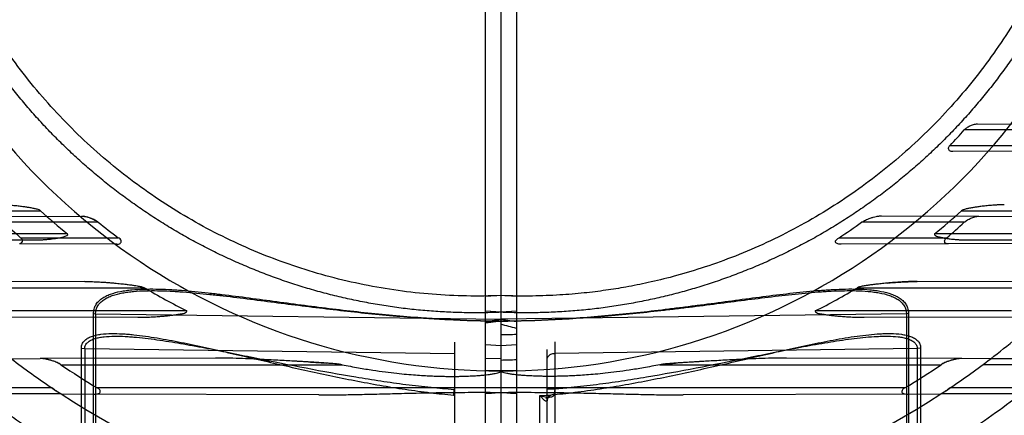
# Model space of a CAD drawing. Header units: millimetres. Extents: x 0 to 297, y 0 to 210.
# Tile 17 of 256: x 144.641 to 145.088, y 90.755 to 90.935. Entities that reach past the tile are written whole.
import ezdxf

# ---------------------------------------------------------------- set-up
doc = ezdxf.new("R2010")
doc.units = ezdxf.units.MM
doc.header["$LTSCALE"] = 16.335
doc.layers.get('0').update_dxf_attribs({"linetype": 'CONTINUOUS'})
for name, color, linetype in [('01_GLOBAL', 7, 'CONTINUOUS'), ('INTFCLR_1', 7, 'CONTINUOUS'), ('INTFCLR_144815', 7, 'CONTINUOUS'), ('INTFCLR_72935', 7, 'CONTINUOUS')]:
    doc.layers.add(name, color=color, linetype=linetype)

msp = doc.modelspace()

# ---------------------------------------------------------------- linework, layer by layer
at = {"color": 7, "linetype": 'Continuous'}
msp.add_circle((145.8748034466, 92.1344639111), 2.66, dxfattribs=at)
at = {"color": 9, "linetype": 'Continuous'}
msp.add_arc((145.8748034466, 92.1344639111), 2.6259090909, 182.9674534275, 267.0325465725, dxfattribs=at)
at = {"layer": '01_GLOBAL', "color": 7, "linetype": 'Continuous'}
msp.add_circle((145.8748034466, 92.1344639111), 2.695, dxfattribs=at)
at = {"layer": 'INTFCLR_1', "color": 6, "linetype": 'Continuous'}
for p, q in [((144.8526077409, 90.5108806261), (144.8526077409, 91.6996557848)), ((144.8596077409, 90.50326820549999), (144.8596077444, 91.19585682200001)), ((145.0766160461, 90.84551070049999), (145.1464587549, 90.8452669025)), ((145.1365994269, 90.83323509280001), (145.0628359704, 90.8329776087)), ((144.8596077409, 90.8094559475), (144.8526077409, 90.8090022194)), ((144.8596077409, 90.8018563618), (144.8526077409, 90.80229793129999)), ((144.8596077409, 90.7807722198), (144.8526077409, 90.7806752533)), ((145.0820095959, 90.7807418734), (145.0688841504, 90.78078769)), ((145.0445442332, 90.7646637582), (145.0594220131, 90.7647156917))]:
    msp.add_line(p, q, dxfattribs=at)
at = {"layer": 'INTFCLR_1', "color": 9, "linetype": 'Continuous'}
for p, q in [((145.0760940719, 90.8875125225), (145.1129097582, 90.88738401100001)), ((145.1079751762, 90.8847682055), (145.0700057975, 90.8847682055)), ((145.0635891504, 90.87776820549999), (145.1025676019, 90.87776820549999)), ((145.1035865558, 90.87511985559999), (145.0648644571, 90.87498468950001)), ((145.0322911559, 90.8456654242), (145.0766160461, 90.84551070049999)), ((145.0687327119, 90.8480182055), (145.1356249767, 90.8480182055)), ((145.0699976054, 90.8427682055), (145.0233985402, 90.8427682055)), ((145.1267828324, 90.83751820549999), (145.0565197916, 90.83751820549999)), ((145.0131419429, 90.83576820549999), (145.0621269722, 90.83576820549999)), ((145.0628359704, 90.8329776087), (145.0141342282, 90.8328076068)), ((145.0717130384, 90.8347585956), (145.1283527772, 90.83495630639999)), ((145.1101310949, 90.81564371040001), (145.0486291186, 90.81585839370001)), ((145.02152254, 90.81301820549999), (145.1031426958, 90.81301820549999)), ((145.0437571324, 90.80108723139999), (144.8596077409, 90.798667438)), ((145.0914762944, 90.8025182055), (145.0023517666, 90.8025182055)), ((145.0446863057, 90.8012641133), (145.0437571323, 90.8010872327)), ((145.0437571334, 90.80108723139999), (145.0437571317, 90.7232187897)), ((145.0446863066, 90.80126411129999), (145.0446863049, 90.72344683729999)), ((144.8526077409, 90.79773825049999), (144.8596077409, 90.79866743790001)), ((144.8596077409, 90.7979060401), (144.8526077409, 90.7970706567)), ((144.8596077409, 90.7977904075), (144.8526077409, 90.796887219)), ((145.0244979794, 90.7995937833), (145.0929750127, 90.7998328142)), ((144.8526077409, 90.78719888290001), (144.8596077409, 90.78673784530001)), ((144.8840466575, 90.7883829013), (144.8840466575, 90.6582820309)), ((144.8806077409, 90.6582820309), (144.8806077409, 90.7848834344)), ((145.0486589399, 90.7853401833), (144.8840466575, 90.783177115)), ((145.0486589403, 90.7853401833), (145.0486589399, 90.7029164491)), ((145.0501730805, 90.78562172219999), (145.0486589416, 90.78534018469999)), ((145.0501730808, 90.78562171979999), (145.0501730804, 90.7032794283)), ((144.9317306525, 90.77801820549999), (145.0594833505, 90.77801820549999)), ((145.0688841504, 90.78078769), (144.9892814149, 90.78106555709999)), ((145.111902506, 90.77801820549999), (145.0784182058, 90.77801820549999)), ((145.1148933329, 90.78062708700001), (145.0820095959, 90.7807418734)), ((144.8596077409, 90.7751818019), (144.8526077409, 90.7751818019)), ((145.0430607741, 90.7675182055), (144.8526077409, 90.7675182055)), ((144.8806077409, 90.7671063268), (144.8840465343, 90.76706315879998)), ((144.8840465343, 90.76706315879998), (144.8838191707, 90.764477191)), ((145.0445442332, 90.7646637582), (144.9423188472, 90.7643069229)), ((145.0957812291, 90.7648426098), (145.0594220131, 90.7647156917)), ((145.0992014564, 90.7675182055), (145.0636433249, 90.7675182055)), ((144.8793144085, 90.7617941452), (144.8772536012, 90.763958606)), ((144.8772536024, 90.6535724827), (144.8772536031, 90.7639586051)), ((144.8812485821, 90.7632760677), (144.8811549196, 90.7642082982))]:
    msp.add_line(p, q, dxfattribs=at)
at = {"layer": 'INTFCLR_1', "color": 7, "linetype": 'Continuous'}
for p, q in [((145.0322911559, 90.8456654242), (145.0302221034, 90.8454636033)), ((144.9317306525, 90.77801820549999), (144.9389153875, 90.7787273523)), ((145.0688841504, 90.78078769), (145.0653436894, 90.7803337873)), ((145.0636433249, 90.7675182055), (145.0623498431, 90.7666504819))]:
    msp.add_line(p, q, dxfattribs=at)
at = {"layer": 'INTFCLR_1', "color": 6, "linetype": 'Continuous'}
for centre, radius, start, end in [((144.8596077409, 91.07026820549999), 0.4224162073, 270, 90.00000002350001), ((144.8596077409, 91.07026820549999), 0.4014439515, 270, 90.00000002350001), ((144.8600496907, 91.07078642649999), 0.2805072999, 316.5197818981, 318.459498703), ((144.8690611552, 91.0679103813), 0.2970206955, 309.1335320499, 312.2407996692), ((144.8602875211, 91.0707489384), 0.2803219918, 303.0439087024, 305.5821917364), ((144.8601542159, 91.0707863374), 0.3098814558, 310.6755073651, 312.623132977), ((144.8712087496, 91.0647073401), 0.2931580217, 296.5735206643, 300.8464944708), ((144.8615251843, 91.0695384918), 0.3523796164, 301.0088492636, 304.1786423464), ((144.8596077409, 91.07026820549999), 0.3650864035, 303.9776385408, 307.5299422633), ((144.7831619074, 91.8827856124), 1.1199532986, 273.5550652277, 273.9139416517)]:
    msp.add_arc(centre, radius, start, end, dxfattribs=at)
at = {"layer": 'INTFCLR_1', "color": 9, "linetype": 'Continuous'}
for centre, radius, start, end in [((144.8596077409, 91.07026820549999), 0.2950857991, 270.0000000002, 337.5066823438), ((144.8596077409, 91.07026820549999), 0.3650864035, 307.5299422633, 312.2149436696), ((144.8596077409, 91.07026820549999), 0.3650864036, 269.9999999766, 303.1824438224), ((144.8596077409, 91.07026820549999), 0.3860864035, 302.8139688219, 307.7133577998), ((144.8596077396, 91.0702682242), 0.306817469, 273.2970471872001, 274.0270834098)]:
    msp.add_arc(centre, radius, start, end, dxfattribs=at)
at = {"layer": 'INTFCLR_1', "color": 7, "linetype": 'Continuous'}
for centre, radius, start, end in [((145.0715649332, 90.8982046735), 0.0634462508, 266.5035230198, 270.1337480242), ((144.996885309, 89.94213470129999), 0.838599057, 93.47053908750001, 93.96385402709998), ((145.0579848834, 88.9432032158), 1.8393972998, 93.2618077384, 93.48664022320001), ((144.8596077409, 91.07026820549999), 0.3650864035, 303.1824438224, 303.9776385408), ((144.8599490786, 91.06975167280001), 0.3644672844, 303.1819762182, 303.7336642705)]:
    msp.add_arc(centre, radius, start, end, dxfattribs=at)
at = {"layer": 'INTFCLR_1', "color": 6, "linetype": 'Continuous'}
for points, knots in [([(144.8596077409, 91.3310804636), (144.8648083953, 91.3312938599), (144.8752252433, 91.3314085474), (144.8908287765, 91.33064674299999), (144.9063869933, 91.32894786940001), (144.9218926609, 91.32630552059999), (144.9372546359, 91.3227196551), (144.9521403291, 91.31827948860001), (144.9666984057, 91.31298513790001), (144.9809232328, 91.30684139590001), (144.9949848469, 91.2997330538), (145.0085894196, 91.29179002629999), (145.0216818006, 91.2830461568), (145.034218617, 91.2735334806), (145.0461538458, 91.2632873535), (145.0574487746, 91.2523426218), (145.0680597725, 91.2407435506), (145.0779508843, 91.2285299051), (145.0870808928, 91.2157559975), (145.0954235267, 91.2024631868), (145.1029524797, 91.1886942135), (145.1096391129, 91.1745018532), (145.1154570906, 91.159946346), (145.1203896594, 91.1450752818), (145.124422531, 91.12993449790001), (145.1275415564, 91.11457599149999), (145.129734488, 91.0990581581), (145.1309929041, 91.0834437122), (145.1313133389, 91.067798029), (145.130697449, 91.05217638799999), (145.1291501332, 91.0366302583), (145.1266772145, 91.0212060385), (145.1232874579, 91.0059571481), (145.1189925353, 90.9909371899), (145.1138089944, 90.9762041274), (145.1077578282, 90.96181579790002), (145.1008640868, 90.9478257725), (145.0931513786, 90.9342772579), (145.0846508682, 90.92122296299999), (145.0753942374, 90.90870812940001), (145.0654166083, 90.8967754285), (145.0547444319, 90.88545571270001), (145.0434240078, 90.87479883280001), (145.0314894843, 90.864834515), (145.0189896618, 90.8556023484), (145.005966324, 90.8471335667), (144.9924717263, 90.8394595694), (144.9785675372, 90.83261186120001), (144.9645877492, 90.8267302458), (144.9509740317, 90.8219028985), (144.9383319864, 90.81816671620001), (144.9268866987, 90.81537344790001), (144.9166921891, 90.8133362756), (144.9070094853, 90.8117755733), (144.897001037, 90.8105367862), (144.8858733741, 90.80961349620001), (144.8732656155, 90.80913904), (144.8643587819, 90.80926099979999), (144.8596077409, 90.8094559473)], [0, 0, 0, 0, 0.0185657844, 0.0371317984, 0.05569073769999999, 0.0743563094, 0.09320240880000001, 0.1119235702, 0.129729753, 0.1484268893, 0.1671582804, 0.1858963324, 0.2045840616, 0.2232805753, 0.241995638, 0.2606572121, 0.2793460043, 0.298034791, 0.3166822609, 0.3353170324, 0.3539796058, 0.3726237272, 0.3912431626, 0.4098577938, 0.4284754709, 0.4470981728, 0.4657246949, 0.4843423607, 0.5029403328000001, 0.5215094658, 0.5400731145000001, 0.5586325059, 0.5771954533, 0.5957587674, 0.6143211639, 0.6328711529, 0.651401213, 0.6699184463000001, 0.6884460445, 0.7069331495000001, 0.7254085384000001, 0.7438945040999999, 0.7623917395, 0.7808314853, 0.7993176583, 0.8177869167, 0.8362093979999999, 0.8546575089, 0.8730374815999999, 0.8902753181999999, 0.9061521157, 0.9200376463, 0.9322836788, 0.9432240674, 0.9550134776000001, 0.9682465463, 0.9830392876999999, 1, 1, 1, 1]), ([(145.1261488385, 90.9865410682), (145.1253270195, 90.9840339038), (145.123609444, 90.9790435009), (145.1208138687, 90.97163729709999), (145.1178014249, 90.9643166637), (145.1145747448, 90.9570880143), (145.1111366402, 90.94995764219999), (145.1074900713, 90.94293168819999), (145.1036382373, 90.9360163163), (145.0995844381, 90.929217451), (145.0953322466, 90.92254108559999), (145.0908852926, 90.91599291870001), (145.0862475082, 90.9095787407), (145.0814228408, 90.9033040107), (145.0764155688, 90.8971742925), (145.0712299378, 90.89119478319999), (145.0658705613, 90.88537080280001), (145.0603419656, 90.8797072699), (145.0546490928, 90.8742092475), (145.0487967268, 90.8688813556), (145.0427901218, 90.8637283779), (145.0366343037, 90.8587546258), (145.0303348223, 90.8539645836), (145.0238969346, 90.84936224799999), (145.0173264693, 90.84495178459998), (145.0106289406, 90.84073689), (145.0038104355, 90.83672138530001), (144.9968766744, 90.8329086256), (144.9898338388, 90.8293019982), (144.9826879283, 90.8259045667), (144.9754452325, 90.8227193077), (144.9681119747, 90.8197489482), (144.9606944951, 90.8169960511), (144.9531992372, 90.81446300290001), (144.9456327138, 90.8121519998), (144.9380014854, 90.81006504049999), (144.930312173, 90.80820393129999), (144.9225714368, 90.8065702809), (144.9147859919, 90.8051655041), (144.9069625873, 90.80399081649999), (144.8991079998, 90.80304723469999), (144.8912290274, 90.8023355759), (144.8833325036, 90.8018564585), (144.8754252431, 90.80161030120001), (144.8675142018, 90.8015973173), (144.8622420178, 90.8017441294), (144.8596077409, 90.8018563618)], [0, 0, 0, 0, 0.0227356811, 0.0454710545, 0.0682062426, 0.09094098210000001, 0.1136756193, 0.1364096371, 0.1591436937, 0.1818769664, 0.2046103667, 0.2273428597, 0.2500755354, 0.2728072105, 0.2955391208, 0.3182699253, 0.3410011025, 0.3637310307, 0.3864614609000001, 0.4091905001, 0.4319201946, 0.4546483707, 0.4773773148, 0.5001046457, 0.5228327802, 0.5455591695, 0.5682859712, 0.5910108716, 0.6137361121, 0.6364602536, 0.6591836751, 0.681906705, 0.7046293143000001, 0.7273515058, 0.750073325, 0.77279473, 0.7955158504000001, 0.8182366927, 0.8409573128, 0.8636777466, 0.886398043, 0.9091183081, 0.9318386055, 0.9545589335, 0.9772794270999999, 1, 1, 1, 1]), ([(145.0700057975, 90.8847682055), (145.0703476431, 90.885154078), (145.0711601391, 90.8858352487), (145.072576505, 90.88665442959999), (145.0742230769, 90.8872901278), (145.0754489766, 90.8875147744), (145.0760940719, 90.8875125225)], [0, 0, 0, 0, 0.2265211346, 0.4609866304, 0.7165387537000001, 1, 1, 1, 1]), ([(145.0648644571, 90.87498468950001), (145.0643586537, 90.87498292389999), (145.0632258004, 90.87497013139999), (145.0625579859, 90.87669721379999), (145.0632794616, 90.87744166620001), (145.0635891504, 90.87776820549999)], [0, 0, 0, 0, 0.3513182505, 0.6874162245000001, 1, 1, 1, 1]), ([(145.0699976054, 90.8427682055), (145.0704383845, 90.8431738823), (145.0714210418, 90.8438722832), (145.0730335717, 90.844694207), (145.0747632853, 90.8452985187), (145.0759930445, 90.8455128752), (145.0766160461, 90.84551070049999)], [0, 0, 0, 0, 0.2467037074, 0.4926862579, 0.743430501, 1, 1, 1, 1]), ([(145.0141342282, 90.8328076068), (145.0136189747, 90.8328058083), (145.0126981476, 90.8327661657), (145.0106796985, 90.83399314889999), (145.0124207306, 90.83529910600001), (145.0131419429, 90.83576820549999)], [0, 0, 0, 0, 0.281959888, 0.5291975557, 1, 1, 1, 1]), ([(145.0628359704, 90.8329776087), (145.0623726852, 90.83297599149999), (145.0612550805, 90.8329185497), (145.0608422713, 90.8347971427), (145.0617340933, 90.83543059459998), (145.0621269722, 90.83576820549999)], [0, 0, 0, 0, 0.3202426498, 0.6419310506, 1, 1, 1, 1]), ([(144.9317306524, 90.77801820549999), (144.9292657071, 90.7775219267), (144.9246383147, 90.77663026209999), (144.9180785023, 90.7755613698), (144.9122920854, 90.77475135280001), (144.9071615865, 90.7741426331), (144.9025937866, 90.77368749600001), (144.8985119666, 90.7733514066), (144.8948524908, 90.773107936), (144.8915621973, 90.772936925), (144.8885972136, 90.77282281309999), (144.8859197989, 90.77275343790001), (144.8834974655, 90.7727192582), (144.8813020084, 90.7727127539), (144.8793093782, 90.7727279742), (144.8774989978, 90.77276016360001), (144.8758527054, 90.77280549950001), (144.8743540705, 90.7728609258), (144.8726100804, 90.7729414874), (144.870703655, 90.77305422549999), (144.8687003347, 90.77320799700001), (144.8670308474, 90.7733661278), (144.8654655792, 90.77354182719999), (144.8639360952, 90.7737540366), (144.862355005, 90.7740079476), (144.8610489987, 90.77437729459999), (144.8596002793, 90.77464350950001), (144.8596077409, 90.7751818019)], [0, 0, 0, 0, 0.1035914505, 0.1941269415, 0.2737916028, 0.3442938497, 0.4069673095, 0.4629029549, 0.5130228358, 0.558062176, 0.5986387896, 0.6352646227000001, 0.6684036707, 0.6984445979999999, 0.7257141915, 0.7504992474, 0.7730412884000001, 0.7935646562, 0.8122831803, 0.8449672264, 0.8722455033, 0.895040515, 0.9140992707, 0.9369862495, 0.9592804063, 0.9778206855, 1, 1, 1, 1]), ([(144.8596077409, 90.76544435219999), (144.8641679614, 90.76547755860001), (144.8731837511, 90.7654964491), (144.8862168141, 90.7653754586), (144.8982362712, 90.76514874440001), (144.9089684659, 90.7648839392), (144.9185166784, 90.764638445), (144.9270290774, 90.76444486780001), (144.9348513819, 90.76432189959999), (144.9398410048, 90.7642982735), (144.9423188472, 90.7643069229)], [0, 0, 0, 0, 0.1653841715, 0.3269571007, 0.4726648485, 0.6013518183, 0.7162859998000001, 0.8190525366, 0.9101386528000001, 1, 1, 1, 1]), ([(145.0430607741, 90.7675182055), (145.0426421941, 90.767266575), (145.0417209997, 90.7668695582), (145.041474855, 90.76492816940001), (145.0432209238, 90.7647441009), (145.0440886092, 90.76466216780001), (145.0445442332, 90.7646637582)], [0, 0, 0, 0, 0.2574350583, 0.5027300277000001, 0.7598359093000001, 1, 1, 1, 1])]:
    msp.add_open_spline(points, degree=3, knots=knots, dxfattribs=at)
at = {"layer": 'INTFCLR_1', "color": 7, "linetype": 'Continuous'}
for points, knots in [([(145.0881950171, 90.85072028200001), (145.0875673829, 90.8507187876), (145.0863647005, 90.85070521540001), (145.0846416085, 90.8506278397), (145.083072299, 90.850527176), (145.0812496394, 90.8503810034), (145.0792517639, 90.8501815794), (145.0771457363, 90.84992864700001), (145.0753680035, 90.8496830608), (145.0736792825, 90.8494135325), (145.0720863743, 90.84913083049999), (145.0703981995, 90.84872103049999), (145.0692287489, 90.8484394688), (145.068732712, 90.8480182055)], [0, 0, 0, 0, 0.095342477, 0.182676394, 0.2619801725, 0.33421276, 0.4604321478, 0.5669418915, 0.6564440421, 0.7329517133, 0.8269581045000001, 0.9011416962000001, 1, 1, 1, 1]), ([(145.0233985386, 90.8427682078), (145.0239282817, 90.843150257), (145.0252119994, 90.84387541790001), (145.0270069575, 90.8446149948), (145.0286813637, 90.84513257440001), (145.0303246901, 90.845513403), (145.0315409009, 90.8456726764), (145.032291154, 90.84566542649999)], [0, 0, 0, 0, 0.2070771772, 0.4649994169, 0.6144120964, 0.7621214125, 1, 1, 1, 1]), ([(145.0565197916, 90.83751820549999), (145.056176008, 90.83722693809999), (145.0576425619, 90.83617964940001), (145.0588611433, 90.8360870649), (145.0605197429, 90.83568266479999), (145.0622547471, 90.83542273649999), (145.0640532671, 90.83518508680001), (145.065983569, 90.8349933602), (145.0680347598, 90.83484469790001), (145.0699812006, 90.8347670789), (145.0712514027, 90.83475774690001), (145.0717130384, 90.8347585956)], [0, 0, 0, 0, 0.0853651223, 0.186090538, 0.2888520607, 0.3915456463, 0.5230721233, 0.6310108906, 0.759371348, 0.9125404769, 1, 1, 1, 1]), ([(145.0486291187, 90.81585839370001), (145.0477350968, 90.8158559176), (145.0460240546, 90.81583968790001), (145.0435758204, 90.81574293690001), (145.0413527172, 90.8156215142), (145.0393377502, 90.8154862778), (145.0375037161, 90.8153448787), (145.0358249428, 90.8152010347), (145.0342918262, 90.81505902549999), (145.0324983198, 90.81488122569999), (145.0305289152, 90.8146678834), (145.0284333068, 90.81441372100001), (145.0266529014, 90.81417243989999), (145.0249509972, 90.813913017), (145.0232625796, 90.81359097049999), (145.02205031, 90.8133102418), (145.0215225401, 90.81301820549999)], [0, 0, 0, 0, 0.0981516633, 0.1878327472, 0.268965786, 0.3425771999, 0.4095407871, 0.4709123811, 0.5275568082, 0.5785754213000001, 0.6687776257, 0.7450367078, 0.8102979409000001, 0.8660967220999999, 0.9337791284, 1, 1, 1, 1]), ([(145.035050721, 90.8151288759), (145.0367178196, 90.81528055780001), (145.0398901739, 90.8155427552), (145.0444175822, 90.8157968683), (145.0472779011, 90.8158631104), (145.0486291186, 90.81585839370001)], [0, 0, 0, 0, 0.3692023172, 0.7019831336, 1, 1, 1, 1]), ([(145.0023517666, 90.8025182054), (145.0019319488, 90.8023040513), (145.0036279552, 90.8012259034), (145.0047457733, 90.8012487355), (145.0063101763, 90.8009064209), (145.0078969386, 90.8006948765), (145.0095437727, 90.8004780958), (145.0113063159, 90.80028391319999), (145.0131705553, 90.8001020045), (145.0153727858, 90.79992065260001), (145.0174474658, 90.79978712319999), (145.019325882, 90.79969555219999), (145.0209233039, 90.7996374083), (145.0226615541, 90.7995982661), (145.0238684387, 90.7995922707), (145.0244979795, 90.7995937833)], [0, 0, 0, 0, 0.06232087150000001, 0.1287621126, 0.1947079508, 0.2604393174, 0.3441323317, 0.4131626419, 0.4952040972, 0.5917270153, 0.7053809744, 0.770091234, 0.8404134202, 0.9167516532, 1, 1, 1, 1]), ([(144.989281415, 90.78106555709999), (144.9870674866, 90.78105127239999), (144.9828523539, 90.78101754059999), (144.9768718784, 90.78080711), (144.971527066, 90.7805811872), (144.9667604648, 90.7803502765), (144.9624756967, 90.7801274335), (144.9586017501, 90.7799177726), (144.9550858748, 90.77972232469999), (144.951884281, 90.7795392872), (144.9489594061, 90.7793674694), (144.9462828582, 90.77920627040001), (144.9438339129, 90.77905522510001), (144.9415902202, 90.7789112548), (144.9395352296, 90.7787724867), (144.9376489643, 90.77863664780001), (144.9359430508, 90.7785032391), (144.9339844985, 90.7783291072), (144.9325995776, 90.77818007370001), (144.9317306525, 90.77801820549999)], [0, 0, 0, 0, 0.1152136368, 0.2193398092, 0.3113910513, 0.3936041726, 0.4676792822, 0.5346686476, 0.5954964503, 0.6509253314, 0.7015492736, 0.7479671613, 0.7904633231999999, 0.8292326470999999, 0.8649675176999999, 0.897646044, 0.9276489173, 0.9540038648, 1, 1, 1, 1]), ([(145.0688830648, 90.78078926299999), (145.0680221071, 90.780796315), (145.0666484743, 90.7806236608), (145.0648472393, 90.7802326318), (145.0631274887, 90.77974107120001), (145.06132163, 90.7790625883), (145.0600218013, 90.778386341), (145.0594827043, 90.7780186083)], [0, 0, 0, 0, 0.260858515, 0.4162527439, 0.5586461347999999, 0.8022854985, 1, 1, 1, 1]), ([(145.0653436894, 90.7803337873), (145.0648372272, 90.78021877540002), (145.0638059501, 90.7799459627), (145.0623540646, 90.7794548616), (145.0608843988, 90.77884274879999), (145.0599684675, 90.7783333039), (145.0594833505, 90.77801820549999)], [0, 0, 0, 0, 0.2461423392, 0.5051183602, 0.7258426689, 1, 1, 1, 1])]:
    msp.add_open_spline(points, degree=3, knots=knots, dxfattribs=at)
at = {"layer": 'INTFCLR_1', "color": 9, "linetype": 'Continuous'}
for points, knots in [([(144.8596077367, 90.7977904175), (144.8677845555, 90.79789509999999), (144.8845438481, 90.79844546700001), (144.9098391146, 90.800266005), (144.9290608, 90.8022935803), (144.9418491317, 90.8038159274), (144.9503126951, 90.80485987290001), (144.9607938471, 90.80620344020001), (144.9732442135, 90.8078136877), (144.98551845, 90.80932961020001), (144.9956368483, 90.8104249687), (145.0026519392, 90.8110263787), (145.006611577, 90.8113046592), (145.0105724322, 90.81153557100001), (145.0135489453, 90.81164655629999), (145.0155433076, 90.8116813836)], [0, 0, 0, 0, 0.1566143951, 0.3210466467, 0.4855983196, 0.5267373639, 0.5676974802, 0.6489192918, 0.7291134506, 0.8081312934, 0.8857786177, 0.92401377, 0.9429688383, 0.9617983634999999, 1, 1, 1, 1]), ([(144.8596077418, 90.79790601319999), (144.8678154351, 90.79801161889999), (144.8846523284, 90.7985821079), (144.9100691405, 90.8004858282), (144.929389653, 90.80261081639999), (144.9422438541, 90.80420650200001), (144.9507518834, 90.8053008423), (144.9612878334, 90.8067090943), (144.9738030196, 90.8083962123), (144.9861410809, 90.809983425), (144.996312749, 90.8111289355), (145.0033652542, 90.81175656), (145.0073457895, 90.8120463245), (145.0112590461, 90.8122820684), (145.016056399, 90.81246781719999), (145.0216762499, 90.81246617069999), (145.0262305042, 90.8122193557), (145.0297459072, 90.8118186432), (145.0330382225, 90.8112784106), (145.03616889, 90.81048142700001), (145.0390174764, 90.8092871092), (145.0408923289, 90.8081979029), (145.0424928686, 90.806861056), (145.043735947, 90.8052460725), (145.0445238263, 90.80334287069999), (145.0446863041, 90.80196549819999), (145.0446863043, 90.80126411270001)], [0, 0, 0, 0, 0.1289801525, 0.2646247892, 0.4004023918, 0.4343527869, 0.4681570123, 0.5351918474, 0.6013787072, 0.6665897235, 0.7306589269, 0.7622023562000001, 0.7778384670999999, 0.7933700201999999, 0.8238027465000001, 0.8532617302, 0.8816493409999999, 0.8954141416, 0.908833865, 0.9340747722, 0.9459268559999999, 0.9572740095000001, 0.9680210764, 0.9784972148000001, 0.9889789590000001, 1, 1, 1, 1]), ([(145.0155433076, 90.8116813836), (145.0173399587, 90.8117127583), (145.0209347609, 90.8117111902), (145.0253966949, 90.8114838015), (145.0288938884, 90.81110587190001), (145.0321664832, 90.81059550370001), (145.0352776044, 90.80984231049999), (145.0381132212, 90.8087094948), (145.0399765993, 90.8076777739), (145.0415679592, 90.8064113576), (145.0428065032, 90.8048793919), (145.0435942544, 90.8030686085), (145.0437571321, 90.80175420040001), (145.0437571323, 90.8010872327)], [0, 0, 0, 0, 0.1636849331, 0.3273608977, 0.4066878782, 0.4839772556, 0.6290768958, 0.6969461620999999, 0.7616165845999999, 0.8224219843, 0.8811135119, 0.9392447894, 1, 1, 1, 1]), ([(144.881154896, 90.76420829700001), (144.8846467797, 90.76451934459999), (144.8900762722, 90.7650900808), (144.8974271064, 90.76602586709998), (144.9051501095, 90.76712268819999), (144.9147603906, 90.76868285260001), (144.9300353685, 90.7715065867), (144.9489633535, 90.77552040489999), (144.9677588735, 90.7798756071), (144.9827225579, 90.78335122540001), (144.9920401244, 90.78546076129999), (144.9994715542, 90.7870649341), (145.0050043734, 90.7882053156), (145.0104946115, 90.7892658), (145.0159286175, 90.7902227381), (145.021286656, 90.79104621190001), (145.0265447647, 90.79169797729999), (145.0308593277, 90.7920592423), (145.0342424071, 90.79219541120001), (145.0374809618, 90.792208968), (145.040623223, 90.7920221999), (145.0435937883, 90.79150515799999), (145.0456138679, 90.79093297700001), (145.0474148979, 90.7901208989), (145.0489185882, 90.7889921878), (145.0499580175, 90.7874538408), (145.0501730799, 90.7862335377), (145.0501730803, 90.78562172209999)], [0, 0, 0, 0, 0.06019431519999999, 0.0937217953, 0.1272320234, 0.1941274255, 0.2608760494, 0.3939366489, 0.5263069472, 0.5921519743, 0.6577085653, 0.6903391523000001, 0.7226899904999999, 0.7547041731, 0.7863477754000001, 0.817424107, 0.8477738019, 0.8773067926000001, 0.8917350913, 0.9058958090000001, 0.9329161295, 0.9456330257, 0.9576063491, 0.9688770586, 0.9793861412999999, 0.9894949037, 1, 1, 1, 1]), ([(144.8840464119, 90.7670631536), (144.8865034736, 90.76726999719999), (144.8908828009, 90.7676803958), (144.8971741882, 90.7683685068), (144.9048315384, 90.76930398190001), (144.9143604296, 90.77063685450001), (144.9295047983, 90.7730544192), (144.9482765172, 90.7765024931), (144.966925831, 90.78026189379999), (144.9817681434, 90.7832709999), (144.9910087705, 90.7851013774), (144.9983778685, 90.7864958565), (145.0038652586, 90.78748882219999), (145.0093104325, 90.7884138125), (145.0146998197, 90.78925026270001), (145.0200137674, 90.7899721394), (145.0252283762, 90.7905461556), (145.0296115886, 90.7908755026), (145.0322543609, 90.79096993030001), (145.0331934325, 90.7909862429)], [0, 0, 0, 0, 0.0489322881, 0.0872815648, 0.1255925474, 0.2020168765, 0.2782050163, 0.4299198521, 0.5807251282, 0.6557395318, 0.7304548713, 0.7676637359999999, 0.8045717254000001, 0.8411178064, 0.8772671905, 0.9127986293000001, 0.9475317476, 0.9813615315, 1, 1, 1, 1]), ([(145.0331934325, 90.7909862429), (145.0339052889, 90.7909986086), (145.0361765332, 90.79100631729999), (145.0391823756, 90.79085778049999), (145.0421280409, 90.7904176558), (145.0441257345, 90.7899294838), (145.0459024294, 90.78923686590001), (145.0473850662, 90.7882788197), (145.0484326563, 90.78695718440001), (145.0486589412, 90.7858722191), (145.0486589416, 90.78534018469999)], [0, 0, 0, 0, 0.1193284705, 0.3807072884, 0.5033092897, 0.6180591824, 0.7247147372, 0.8216115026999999, 0.9108285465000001, 1, 1, 1, 1]), ([(144.8806077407, 90.78054267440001), (144.8806077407, 90.7809945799), (144.8809796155, 90.78198040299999), (144.8823093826, 90.7829358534), (144.8834445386, 90.78316920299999), (144.8840466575, 90.783177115)], [0, 0, 0, 0, 0.2867313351, 0.6179262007, 1, 1, 1, 1]), ([(144.8772536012, 90.763958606), (144.8776037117, 90.76385438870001), (144.8789098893, 90.7635050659), (144.8802608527, 90.7632869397), (144.8812485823, 90.7632760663)], [0, 0, 0, 0, 0.2699707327, 1, 1, 1, 1]), ([(144.8806077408, 90.76197515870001), (144.8806077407, 90.7618282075), (144.88058969, 90.7615351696), (144.8799910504, 90.7612627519), (144.8795831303, 90.76160155), (144.8793144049, 90.7617941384)], [0, 0, 0, 0, 0.2520057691, 0.4330374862, 1, 1, 1, 1]), ([(144.8838191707, 90.764477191), (144.8836174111, 90.76446525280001), (144.8828091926, 90.7643628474), (144.8814018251, 90.7638492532), (144.8806077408, 90.7626201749), (144.8806077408, 90.761975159)], [0, 0, 0, 0, 0.1385453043, 0.5578503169, 1, 1, 1, 1]), ([(144.8812360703, 90.76327371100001), (144.8815509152, 90.7632794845), (144.8824595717, 90.76330920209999), (144.8837781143, 90.7638143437), (144.8838191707, 90.764477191)], [0, 0, 0, 0, 0.3216474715, 1, 1, 1, 1])]:
    msp.add_open_spline(points, degree=3, knots=knots, dxfattribs=at)
msp.add_open_spline([(144.8812362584, 90.7632715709), (144.8807325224, 90.76318152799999), (144.8801388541, 90.7629871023), (144.8798851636, 90.76254269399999)], degree=3, dxfattribs=at)
at = {"layer": 'INTFCLR_144815', "color": 6, "linetype": 'Continuous'}
for radius in [0.4466793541, 0.4256665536]:
    msp.add_circle((144.8596077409, 91.07026820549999), radius, dxfattribs=at)
for radius, start, end in [(0.6157754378, 313.9937911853, 154.5150993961), (0.5947754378, 312.9543589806, 154.5144414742), (0.5751005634, 108.7136429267, 257.7559644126), (0.5751005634, 282.2440355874, 71.2863570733), (0.4627266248, 45.0000000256, 314.9999999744), (0.4618985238, 44.999999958, 315.000000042), (0.461229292, 44.99999997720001, 315.0000000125), (0.4472794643, 47.86578076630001, 312.1342192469), (0.4408857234, 45.72777364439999, 314.2722263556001), (0.4268887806, 45.6663486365, 314.3336513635), (0.427, 190.6326298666, 247.7397281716), (0.4169682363, 205.6072723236, 244.3927276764), (0.3959554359, 207.0737153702, 242.9262846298), (0.4169682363, 295.6072723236, 334.3927276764), (0.3959554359, 297.0737153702, 332.9262846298), (0.5947754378, 205.4855585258, 293.0456409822), (0.6157754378, 205.4849006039, 292.0062088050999)]:
    msp.add_arc((144.8596077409, 91.07026820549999), radius, start, end, dxfattribs=at)
at = {"layer": 'INTFCLR_144815', "color": 9, "linetype": 'Continuous'}
for centre, radius, start, end in [((144.8596077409, 91.07026820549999), 0.4820383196, 52.2436298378, 307.7563701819), ((144.8596077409, 91.07026820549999), 0.5712784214, 292.4997540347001, 54.0964566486), ((144.8596077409, 91.07026820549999), 0.4540564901, 52.5411294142, 307.4588705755), ((144.8596077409, 91.07026820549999), 0.44073522, 45.7280221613, 314.2719778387), ((144.8596077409, 91.07026820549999), 0.4337362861, 45.73034182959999, 314.2696581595), ((144.8596076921, 91.0702682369), 0.5153551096, 125.9035433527, 247.5002459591), ((144.8596102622, 91.0702693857), 0.5153523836, 292.4997540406, 54.09645665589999), ((144.8596077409, 91.07026820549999), 0.4297215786, 128.4841463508, 246.0405071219), ((144.8596077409, 91.07026820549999), 0.590019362, 203.8278898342, 312.5732768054), ((144.8596077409, 91.07026820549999), 0.5830188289, 203.8266800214, 313.0809380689), ((144.8596077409, 91.07026820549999), 0.6110177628, 203.8266800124, 319.1799903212), ((144.8596077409, 91.07026820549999), 0.4856448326, 211.4870912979, 246.040507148)]:
    msp.add_arc(centre, radius, start, end, dxfattribs=at)
at = {"layer": 'INTFCLR_72935', "color": 6, "linetype": 'Continuous'}
for p, q in [((144.8596077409, 90.50326820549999), (144.8596077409, 91.7002682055)), ((144.8666077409, 91.6996557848), (144.8666077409, 90.5108806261)), ((144.8666077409, 90.8090022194), (144.8596077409, 90.8094559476)), ((144.8666077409, 90.80229793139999), (144.8596077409, 90.8018563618)), ((144.8386077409, 90.7227423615), (144.8386077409, 90.7883228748)), ((144.637205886, 90.7807418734), (144.6503313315, 90.78078769)), ((144.6597934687, 90.7647156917), (144.6746712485, 90.7646637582)), ((144.8380605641, 90.7642083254), (144.8386077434, 90.76417030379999))]:
    msp.add_line(p, q, dxfattribs=at)
at = {"layer": 'INTFCLR_72935', "color": 9, "linetype": 'Continuous'}
for p, q in [((144.5835905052, 90.8480182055), (144.6504827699, 90.8480182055)), ((144.6280766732, 90.84546000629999), (144.669007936, 90.8456028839)), ((144.6766605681, 90.8427682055), (144.6340092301, 90.8427682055)), ((144.6626956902, 90.83751820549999), (144.5924326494, 90.83751820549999)), ((144.5908627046, 90.83495630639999), (144.6475024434, 90.8347585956)), ((144.685113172, 90.8328773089), (144.6408286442, 90.8330318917)), ((144.6413268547, 90.83576820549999), (144.6857743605, 90.83576820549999)), ((144.6705863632, 90.81585839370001), (144.6090843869, 90.81564371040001)), ((144.616072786, 90.81301820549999), (144.6976929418, 90.81301820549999)), ((144.7168637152, 90.8025182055), (144.6277391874, 90.8025182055)), ((144.6745291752, 90.72344683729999), (144.674529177, 90.80126411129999)), ((144.6745291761, 90.80126411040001), (144.6754583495, 90.80108723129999)), ((144.6754583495, 90.80108723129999), (144.6754583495, 90.7232187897)), ((144.6754583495, 90.80108723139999), (144.8596077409, 90.798667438)), ((144.6262404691, 90.7998328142), (144.6947175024, 90.7995937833)), ((144.8596077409, 90.798667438), (144.8666077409, 90.79773825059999)), ((144.8596077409, 90.78673784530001), (144.8666077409, 90.78719888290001)), ((144.669042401, 90.7032794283), (144.6690424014, 90.78562171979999)), ((144.6690424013, 90.78562171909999), (144.6705565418, 90.7853401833)), ((144.6705565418, 90.78534018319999), (144.6705565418, 90.7029164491)), ((144.6705565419, 90.7853401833), (144.8386077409, 90.78313192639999)), ((144.7299340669, 90.78106555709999), (144.6503313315, 90.78078769)), ((144.6597321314, 90.77801820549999), (144.7874848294, 90.77801820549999)), ((144.8666077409, 90.7751818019), (144.8596077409, 90.7751818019)), ((144.6555721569, 90.7675182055), (144.6200140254, 90.7675182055)), ((144.6597934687, 90.7647156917), (144.6234342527, 90.7648426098)), ((144.7768966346, 90.7643069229), (144.6746712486, 90.7646637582)), ((144.8666077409, 90.7675182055), (144.6761547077, 90.7675182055)), ((144.838204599, 90.76674047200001), (144.8380605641, 90.7642083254)), ((144.8386077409, 90.7667124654), (144.838204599, 90.76674047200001)), ((144.8382568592, 90.76681565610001), (144.8382046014, 90.7667404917))]:
    msp.add_line(p, q, dxfattribs=at)
at = {"layer": 'INTFCLR_72935', "color": 7, "linetype": 'Continuous'}
for p, q in [((144.6718840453, 90.84512718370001), (144.669825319, 90.8455562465)), ((144.6538596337, 90.78033655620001), (144.6503313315, 90.78078769)), ((144.7730941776, 90.77919579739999), (144.7802970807, 90.7787275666)), ((144.6568679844, 90.7666489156), (144.6555721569, 90.7675182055))]:
    msp.add_line(p, q, dxfattribs=at)
at = {"layer": 'INTFCLR_72935', "color": 6, "linetype": 'Continuous'}
msp.add_lwpolyline([(144.8382568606, 90.7668156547), (144.8382997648, 90.7668475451), (144.8383401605, 90.7668798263), (144.8383780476, 90.7669124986), (144.8384135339, 90.7669455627), (144.8384465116, 90.76697901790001), (144.8384766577, 90.7670128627), (144.8385039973, 90.7670471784), (144.8385285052, 90.76708188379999), (144.8385497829, 90.7671167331), (144.8385677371, 90.76715184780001), (144.8385824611, 90.7671871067), (144.8385938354, 90.76722189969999), (144.8386018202, 90.76725602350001), (144.8386064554, 90.76728968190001), (144.8386077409, 90.7673228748)], dxfattribs=at)
for centre, radius, start, end in [((144.8596077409, 91.07026820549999), 0.4224162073, 90, 270.0000000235), ((144.8596077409, 91.07026820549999), 0.4014439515, 90, 270.0000000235), ((144.8501216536, 91.0678723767), 0.2969705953, 227.758937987, 230.8667299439), ((144.8586276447, 91.0702538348), 0.3196922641, 225.3633612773, 227.1783397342), ((144.8586241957, 91.0702465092), 0.2913024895, 231.3431122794, 233.6035588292), ((144.8479601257, 91.0646222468), 0.2930610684, 239.1527983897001, 243.4271864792), ((144.3824432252, 88.9325585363), 1.9238690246, 75.4241239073, 75.6394227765), ((144.8596077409, 91.07026820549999), 0.3650864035, 232.4700577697, 236.0223614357), ((144.8581007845, 91.07018476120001), 0.3531450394, 235.8251649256, 238.9880868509), ((144.9354332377, 91.8732815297), 1.1104290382, 266.0845186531, 266.4464732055)]:
    msp.add_arc(centre, radius, start, end, dxfattribs=at)
at = {"layer": 'INTFCLR_72935', "color": 9, "linetype": 'Continuous'}
for centre, radius, start, end in [((144.8596077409, 91.07026820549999), 0.2950858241, 202.4933176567, 269.9999999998), ((144.8793244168, 89.6074138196), 1.1843548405, 90.61520900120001, 90.95388172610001), ((144.907597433, 89.452750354), 1.3281025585, 91.76862038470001, 92.0707779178), ((144.8596077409, 91.07026820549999), 0.3860864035, 232.2866422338, 236.2445876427), ((144.8596077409, 91.07026820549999), 0.3650864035, 236.8175561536, 270)]:
    msp.add_arc(centre, radius, start, end, dxfattribs=at)
at = {"layer": 'INTFCLR_72935', "color": 7, "linetype": 'Continuous'}
for centre, radius, start, end in [((144.6476506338, 90.8982009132), 0.0634424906, 269.8661670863, 273.4940306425), ((144.6657753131, 89.0202656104), 1.7622010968, 86.5084999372, 86.74314280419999), ((144.8596077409, 91.07026820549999), 0.3650864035, 236.0223614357, 236.8175561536), ((144.8592663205, 91.0697515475), 0.3644671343, 236.2663355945, 236.8180238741), ((144.8477454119, 91.05231732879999), 0.3435704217, 236.2500143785, 236.8347874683)]:
    msp.add_arc(centre, radius, start, end, dxfattribs=at)
at = {"layer": 'INTFCLR_72935', "color": 6, "linetype": 'Continuous'}
for points, knots in [([(144.8596077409, 90.8094559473), (144.854407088, 90.80924255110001), (144.8439902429, 90.80912786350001), (144.828386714, 90.8098896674), (144.8128285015, 90.8115885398), (144.7973228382, 90.81423088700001), (144.781960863, 90.81781675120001), (144.7670751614, 90.8222569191), (144.7525170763, 90.8275512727), (144.7382922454, 90.83369501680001), (144.724230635, 90.84080335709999), (144.710626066, 90.8487463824), (144.6975336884, 90.857490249), (144.6849968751, 90.86700292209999), (144.673061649, 90.8772490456), (144.6617667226, 90.8881937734), (144.6511557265, 90.89979284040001), (144.6412646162, 90.9120064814), (144.6321346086, 90.92478038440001), (144.6237919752, 90.9380731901), (144.616263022, 90.9518421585), (144.6095763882, 90.96603451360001), (144.6037584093, 90.9805900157), (144.5988258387, 90.99546107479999), (144.5947929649, 91.01060185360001), (144.5916739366, 91.0259603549), (144.5894810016, 91.0414781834), (144.5882225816, 91.05709262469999), (144.5879021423, 91.0727383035), (144.5885180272, 91.0883599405), (144.5900653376, 91.1039060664), (144.5925382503, 91.11933028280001), (144.5959280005, 91.1345791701), (144.6002229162, 91.1495991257), (144.60540645, 91.16433218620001), (144.6114576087, 91.1787205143), (144.6183513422, 91.19271053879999), (144.6260640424, 91.2062590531), (144.6345645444, 91.21931334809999), (144.6438211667, 91.2318281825), (144.653798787, 91.2437608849), (144.664470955, 91.2550806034), (144.6757913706, 91.2657374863), (144.6877258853, 91.2757018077), (144.7002256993, 91.28493397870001), (144.7132490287, 91.29340276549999), (144.7267436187, 91.30107676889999), (144.7406478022, 91.3079244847), (144.7546275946, 91.3138061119), (144.7682413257, 91.3186334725), (144.7808833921, 91.3223696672), (144.7923287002, 91.3251629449), (144.8025232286, 91.327200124), (144.812205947, 91.32876083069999), (144.8222144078, 91.329999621), (144.8333420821, 91.3309229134), (144.8459498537, 91.33139737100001), (144.8548566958, 91.3312754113), (144.8596077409, 91.3310804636)], [0, 0, 0, 0, 0.0185657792, 0.0371317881, 0.0556907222, 0.0743562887, 0.09320238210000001, 0.1119235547, 0.1297297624, 0.1484268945, 0.1671582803, 0.1858963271, 0.2045840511, 0.2232805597, 0.2419956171, 0.2606571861, 0.279345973, 0.2980347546, 0.3166822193, 0.3353169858, 0.3539795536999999, 0.37262367, 0.3912431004, 0.4098577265, 0.4284753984, 0.447098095, 0.4657246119, 0.4843422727, 0.5029402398, 0.5215093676, 0.5400730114, 0.5586323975, 0.5771953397, 0.5957586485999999, 0.6143210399, 0.632871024, 0.6514010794, 0.6699183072, 0.6884459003, 0.706933, 0.7254083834, 0.7438943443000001, 0.7623915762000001, 0.7808313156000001, 0.7993174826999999, 0.8177867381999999, 0.836209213, 0.8546573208, 0.8730372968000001, 0.8902751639, 0.9061519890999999, 0.920037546, 0.9322836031, 0.9432240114, 0.9550134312, 0.9682465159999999, 0.9830392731, 1, 1, 1, 1]), ([(144.8596077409, 90.8018563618), (144.8569734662, 90.80174412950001), (144.8517012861, 90.8015973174), (144.8437902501, 90.80161030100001), (144.8358829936, 90.80185645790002), (144.8279864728, 90.8023355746), (144.8201075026, 90.8030472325), (144.812252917, 90.80399081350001), (144.8044295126, 90.8051655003), (144.7966440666, 90.8065702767), (144.7889033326, 90.8082039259), (144.7812140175, 90.810065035), (144.7735827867, 90.81215199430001), (144.7660162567, 90.814462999), (144.7585209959, 90.8169960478), (144.7511035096, 90.8197489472), (144.7437702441, 90.8227193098), (144.7365275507, 90.825904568), (144.7293816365, 90.8293020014), (144.7223387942, 90.83290863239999), (144.7154050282, 90.8367213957), (144.7085865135, 90.8407369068), (144.7018889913, 90.8449517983), (144.6953185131, 90.8493622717), (144.6888806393, 90.8539645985), (144.6825811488, 90.85875464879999), (144.6764253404, 90.8637283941), (144.6704187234, 90.86888138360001), (144.6645663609, 90.87420927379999), (144.6588734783, 90.8797073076), (144.6533448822, 90.88537084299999), (144.6479855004, 90.89119483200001), (144.6427998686, 90.8971743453), (144.6377925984, 90.9033040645), (144.632967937, 90.9095787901), (144.6283301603, 90.9159929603), (144.6238832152, 90.9225411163), (144.6196310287, 90.9292174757), (144.6155772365, 90.93601633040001), (144.6117254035, 90.9429317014), (144.6080788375, 90.9499576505), (144.6046407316, 90.95708802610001), (144.6014140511, 90.96431667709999), (144.5984016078, 90.9716373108), (144.5956060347, 90.97904351), (144.5938884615, 90.9840339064), (144.5930666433, 90.9865410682)], [0, 0, 0, 0, 0.0227205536, 0.0454410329, 0.06816134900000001, 0.09088163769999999, 0.1136018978, 0.1363221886, 0.1590426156, 0.1817632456, 0.2044840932, 0.2272051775, 0.2499266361, 0.2726484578, 0.2953706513, 0.3180932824, 0.3408163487, 0.3635397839, 0.3862638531, 0.4089891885, 0.4317141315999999, 0.4544408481, 0.4771673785, 0.4998953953, 0.5226228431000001, 0.5453516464, 0.5680799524, 0.5908095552, 0.6135387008, 0.6362690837, 0.6589990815, 0.6817302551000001, 0.7044610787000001, 0.7271930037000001, 0.7499246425, 0.7726572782, 0.7953897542, 0.8181230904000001, 0.8408563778, 0.8635903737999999, 0.8863244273, 0.90905904, 0.9317938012, 0.9545290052, 0.9772643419, 1, 1, 1, 1]), ([(144.6413268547, 90.83576820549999), (144.6416916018, 90.8354301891), (144.6429152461, 90.8345664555), (144.6415366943, 90.8330294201), (144.6408286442, 90.8330318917)], [0, 0, 0, 0, 0.4125699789, 1, 1, 1, 1]), ([(144.685113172, 90.8328773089), (144.6856155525, 90.8328755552), (144.6867617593, 90.8327465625), (144.6874358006, 90.8347672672), (144.6862719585, 90.835401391), (144.6857743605, 90.83576820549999)], [0, 0, 0, 0, 0.3155765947, 0.6116797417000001, 1, 1, 1, 1]), ([(144.6705863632, 90.81585839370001), (144.6715444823, 90.8158617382), (144.673368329, 90.81583318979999), (144.6759639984, 90.815728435), (144.6782855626, 90.81559534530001), (144.6803664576, 90.8154506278), (144.6822366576, 90.8153014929), (144.683930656, 90.81515238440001), (144.6854611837, 90.8150065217), (144.6872368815, 90.8148253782), (144.6891821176, 90.81461068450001), (144.6912230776, 90.8143568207), (144.6929235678, 90.8141184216), (144.6945180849, 90.8138708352), (144.6960804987, 90.8135535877), (144.6972146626, 90.81330380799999), (144.6976929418, 90.81301820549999)], [0, 0, 0, 0, 0.105187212, 0.2002123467, 0.2851818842, 0.3604679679, 0.4292098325, 0.4911496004, 0.5471598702, 0.5979982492, 0.6871027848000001, 0.7620180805, 0.8237469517, 0.8757074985, 0.9388430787, 1, 1, 1, 1]), ([(144.7874848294, 90.77801820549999), (144.7899467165, 90.7775224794), (144.7945683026, 90.7766317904), (144.8011199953, 90.7755641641), (144.8068992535, 90.7747547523), (144.8120238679, 90.7741460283), (144.8165872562, 90.7736905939), (144.8206658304, 90.7733541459), (144.8243227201, 90.773110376), (144.827610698, 90.7729389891), (144.8305742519, 90.7728242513), (144.8332511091, 90.7727542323), (144.835673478, 90.77271949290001), (144.837868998, 90.77271245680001), (144.8398616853, 90.7727273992), (144.8416726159, 90.7727593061), (144.8433203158, 90.7728040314), (144.8448209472, 90.7728587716), (144.8465670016, 90.7729386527), (144.8484747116, 90.7730510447), (144.8504789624, 90.77320484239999), (144.8521494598, 90.7733619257), (144.8537168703, 90.77353674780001), (144.8552511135, 90.7737489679), (144.8568406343, 90.7740026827), (144.8581549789, 90.77437333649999), (144.8596157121, 90.77464000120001), (144.8596077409, 90.7751818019)], [0, 0, 0, 0, 0.1034632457, 0.1938840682, 0.2734526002, 0.3438698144, 0.4064833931, 0.4623839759, 0.5124664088, 0.557472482, 0.5980251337, 0.6346501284, 0.6677914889, 0.6978325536, 0.72510217, 0.749889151, 0.7724516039, 0.7930098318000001, 0.8117541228, 0.8444610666, 0.871742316, 0.8945497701, 0.9136305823, 0.9365662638, 0.9589862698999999, 0.9776759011, 1, 1, 1, 1]), ([(144.6746712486, 90.7646637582), (144.6751250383, 90.7646621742), (144.6759920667, 90.7647443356), (144.6777316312, 90.764923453), (144.6775033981, 90.7668665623), (144.6765764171, 90.76726469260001), (144.6761547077, 90.7675182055)], [0, 0, 0, 0, 0.2391785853, 0.4964351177, 0.7406602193, 1, 1, 1, 1]), ([(144.7768966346, 90.7643069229), (144.7794290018, 90.7642980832), (144.7845215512, 90.7643231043), (144.7924872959, 90.7644506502), (144.8011184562, 90.76464884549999), (144.8107656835, 90.7648974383), (144.8215784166, 90.7651621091), (144.8335771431, 90.76538352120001), (144.8464082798, 90.76549636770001), (144.8552000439, 90.76547644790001), (144.8596077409, 90.76544435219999)], [0, 0, 0, 0, 0.0918387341, 0.1846799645, 0.2889179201, 0.4049352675, 0.534660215, 0.6811664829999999, 0.8401473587, 1, 1, 1, 1])]:
    msp.add_open_spline(points, degree=3, knots=knots, dxfattribs=at)
at = {"layer": 'INTFCLR_72935', "color": 7, "linetype": 'Continuous'}
for points, knots in [([(144.6504827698, 90.8480182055), (144.650057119, 90.8483776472), (144.6490103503, 90.8486720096), (144.6474159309, 90.84907140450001), (144.6458186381, 90.84936550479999), (144.6441019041, 90.8496452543), (144.6422840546, 90.84990132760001), (144.6401284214, 90.8501636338), (144.6380867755, 90.8503702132), (144.6362274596, 90.8505211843), (144.6346309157, 90.8506248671), (144.6328797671, 90.8507046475), (144.6316580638, 90.8507186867), (144.6310204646, 90.85072028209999)], [0, 0, 0, 0, 0.0846202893, 0.1577051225, 0.2523787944, 0.3303103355, 0.4221266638, 0.531123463, 0.6601537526, 0.7337768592, 0.8144557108, 0.9031545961, 1, 1, 1, 1]), ([(144.6690079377, 90.84560288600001), (144.6696221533, 90.8456095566), (144.6710383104, 90.8454031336), (144.6731086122, 90.8447699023), (144.6750583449, 90.8438665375), (144.6761952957, 90.8431438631), (144.6766605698, 90.8427682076)], [0, 0, 0, 0, 0.2227521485, 0.514163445, 0.7831435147, 1, 1, 1, 1]), ([(144.6766605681, 90.8427682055), (144.6761595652, 90.84316167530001), (144.675155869, 90.8438051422), (144.6735414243, 90.8445698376), (144.6724589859, 90.84495931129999), (144.6718840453, 90.84512718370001)], [0, 0, 0, 0, 0.3569867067, 0.6643608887, 1, 1, 1, 1]), ([(144.6475024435, 90.83475859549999), (144.6479612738, 90.8347577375), (144.649223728, 90.8347668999), (144.6511599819, 90.8348437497), (144.6532018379, 90.8349906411), (144.6549166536, 90.8351609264), (144.6565431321, 90.8353632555), (144.6580290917, 90.8355785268), (144.6595824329, 90.8358837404), (144.6608994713, 90.8361104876), (144.6632711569, 90.8370295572), (144.6626956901, 90.83751820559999)], [0, 0, 0, 0, 0.0874706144, 0.2406529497, 0.3693521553, 0.4775580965, 0.5694913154, 0.6806074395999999, 0.768546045, 0.8560791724, 1, 1, 1, 1]), ([(144.6947175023, 90.7995937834), (144.6953532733, 90.7995922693), (144.6965714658, 90.79959841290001), (144.6983242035, 90.7996382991), (144.6999319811, 90.7996973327), (144.7018170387, 90.79978991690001), (144.7038944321, 90.7999244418), (144.7060952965, 90.80010654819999), (144.7079546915, 90.8002886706), (144.7097103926, 90.8004827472), (144.7113493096, 90.8006990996), (144.7129275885, 90.800910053), (144.7144830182, 90.80125123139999), (144.7155968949, 90.8012281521), (144.7172812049, 90.8023042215), (144.7168637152, 90.8025182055)], [0, 0, 0, 0, 0.0840684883, 0.1610745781, 0.231815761, 0.2968024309, 0.4106336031, 0.5070572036, 0.5888358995, 0.6575831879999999, 0.7409083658, 0.8062465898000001, 0.8717820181, 0.9379662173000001, 1, 1, 1, 1]), ([(144.6597323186, 90.7780179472), (144.6591938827, 90.77838563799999), (144.6578902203, 90.7790633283), (144.6560780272, 90.77974378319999), (144.6543515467, 90.7802360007), (144.6525539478, 90.7806247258), (144.6511870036, 90.7807952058), (144.6503321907, 90.7807884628)], [0, 0, 0, 0, 0.1975468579, 0.4425755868, 0.5857667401, 0.740997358, 1, 1, 1, 1]), ([(144.6597321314, 90.77801820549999), (144.6592448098, 90.77833673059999), (144.6583177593, 90.7788490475), (144.6568398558, 90.779463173), (144.6553868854, 90.7799525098), (144.6543619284, 90.7802227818), (144.6538596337, 90.78033655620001)], [0, 0, 0, 0, 0.2753779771, 0.499054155, 0.7563924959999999, 1, 1, 1, 1]), ([(144.7874848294, 90.77801820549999), (144.7866073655, 90.778182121), (144.7852033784, 90.7783318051), (144.7832138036, 90.7785082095), (144.7814665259, 90.7786441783), (144.7795341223, 90.7787826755), (144.7774246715, 90.778924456), (144.7751231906, 90.7790714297), (144.7726094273, 90.77922593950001), (144.7698678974, 90.7793905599), (144.7668818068, 90.7795652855), (144.7636261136, 90.7797506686), (144.7600691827, 90.7799475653), (144.7561765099, 90.7801573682), (144.7519071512, 90.78037768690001), (144.7472018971, 90.7806031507), (144.7419719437, 90.7808210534), (144.7361598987, 90.7810209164), (144.7320750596, 90.78105289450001), (144.7299340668, 90.78106555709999)], [0, 0, 0, 0, 0.0464524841, 0.0733358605, 0.1039743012, 0.1376446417, 0.1741570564, 0.2139951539, 0.2576561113, 0.3052182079, 0.3569193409, 0.4133158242, 0.4749164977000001, 0.5423027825, 0.6161815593, 0.6973864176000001, 0.7874398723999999, 0.8885823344, 1, 1, 1, 1])]:
    msp.add_open_spline(points, degree=3, knots=knots, dxfattribs=at)
at = {"layer": 'INTFCLR_72935', "color": 9, "linetype": 'Continuous'}
for points, knots in [([(144.6745291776, 90.8012641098), (144.6745291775, 90.801960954), (144.6746891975, 90.8033264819), (144.6754648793, 90.8052182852), (144.6766899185, 90.8068259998), (144.6782670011, 90.8081571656), (144.680117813, 90.8092467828), (144.6829440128, 90.8104486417), (144.6860617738, 90.8112536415), (144.6893381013, 90.81180023), (144.6928301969, 90.812206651), (144.6973538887, 90.8124609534), (144.7029364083, 90.8124719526), (144.7077030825, 90.81229411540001), (144.711595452, 90.81206445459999), (144.7155695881, 90.8117795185), (144.7205909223, 90.8113372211), (144.7266723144, 90.81070352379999), (144.734894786, 90.80974904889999), (144.745258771, 90.8084165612), (144.7577715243, 90.8067302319), (144.7703839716, 90.80504385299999), (144.7873769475, 90.8028835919), (144.804505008, 90.8009928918), (144.8195904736, 90.799722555), (144.8282719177, 90.7991182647), (144.8408830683, 90.79836856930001), (144.8513347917, 90.79801247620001), (144.8596077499, 90.7979060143)], [0, 0, 0, 0, 0.0109495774, 0.0213196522, 0.0317515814, 0.042393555, 0.05355310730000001, 0.0653771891, 0.09055277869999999, 0.1038959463, 0.1175707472, 0.1457706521, 0.1750333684, 0.2052626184, 0.220706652, 0.2362998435, 0.2678673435, 0.2999076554, 0.3323720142, 0.397933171, 0.4640942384, 0.5307643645, 0.5978761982, 0.7332556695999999, 0.8014900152, 0.8357407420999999, 0.869995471, 1, 1, 1, 1]), ([(144.6754583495, 90.80108723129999), (144.6754583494, 90.8017498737), (144.6756187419, 90.8030528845), (144.6763942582, 90.8048528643), (144.6776149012, 90.80637804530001), (144.679182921, 90.80763908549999), (144.681022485, 90.8086712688), (144.6838359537, 90.8098113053), (144.6869341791, 90.8105720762), (144.6901908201, 90.81108848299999), (144.6936648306, 90.8114718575), (144.69816444, 90.8117098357), (144.7037172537, 90.8117158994), (144.7084589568, 90.81154325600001), (144.7123311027, 90.81132209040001), (144.7162843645, 90.81104840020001), (144.721279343, 90.8106245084), (144.7273290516, 90.8100181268), (144.735508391, 90.8091057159), (144.7458183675, 90.8078331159), (144.7582663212, 90.8062236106), (144.7708133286, 90.8046146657), (144.7877189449, 90.8025537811), (144.804757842, 90.8007499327), (144.8197631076, 90.7995365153), (144.8283989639, 90.7989584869), (144.8409571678, 90.79823962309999), (144.851366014, 90.7978959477), (144.85960775, 90.7977904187)], [0, 0, 0, 0, 0.0104860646, 0.0204761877, 0.0306271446, 0.0410848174, 0.0521313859, 0.0638920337, 0.0890319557, 0.1023818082, 0.1160723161, 0.1443183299, 0.1736348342, 0.2039189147, 0.219389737, 0.2350089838, 0.2666261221, 0.2987127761, 0.3312205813, 0.3968618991, 0.4630987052, 0.529845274, 0.597038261, 0.7326043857, 0.8009458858, 0.8352534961, 0.8695669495, 1, 1, 1, 1]), ([(144.6690424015, 90.78562171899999), (144.6690424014, 90.7862389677), (144.6692615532, 90.7874698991), (144.6703177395, 90.7890150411), (144.6718399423, 90.7901443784), (144.6736607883, 90.7909546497), (144.6757024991, 90.791523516), (144.6786935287, 90.79203279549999), (144.682689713, 90.79225999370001), (144.6867975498, 90.7921449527), (144.6901948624, 90.7919053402), (144.6936958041, 90.791573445), (144.6981206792, 90.7910192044), (144.7052976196, 90.7899091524), (144.7143883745, 90.7882034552), (144.7235357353, 90.786259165), (144.7309475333, 90.7846065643), (144.7384417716, 90.78289889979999), (144.7515997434, 90.7798420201), (144.7704318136, 90.7754798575), (144.7893657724, 90.7714694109), (144.8046086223, 90.76865642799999), (144.8160966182, 90.7667947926), (144.8272487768, 90.7652885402), (144.8345832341, 90.7645180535), (144.8380605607, 90.76420829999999)], [0, 0, 0, 0, 0.010598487, 0.0207866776, 0.0313676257, 0.0427483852, 0.0548372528, 0.0676715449, 0.094782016, 0.1233889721, 0.138193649, 0.1532546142, 0.1837667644, 0.2147478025, 0.2779406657, 0.3425495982, 0.3753162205, 0.4083297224, 0.4745276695, 0.6072622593, 0.7402473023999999, 0.8067985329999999, 0.8733927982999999, 0.9400560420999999, 1, 1, 1, 1]), ([(144.6705565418, 90.7853401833), (144.6705565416, 90.7858769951), (144.6707873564, 90.7869717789), (144.6718515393, 90.7882985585), (144.6733521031, 90.78925698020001), (144.6751483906, 90.78994803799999), (144.6771675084, 90.79043332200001), (144.6801333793, 90.7908666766), (144.6840920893, 90.7910534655), (144.6881640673, 90.79094507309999), (144.6915335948, 90.7907305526), (144.6950047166, 90.79043632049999), (144.6993919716, 90.7899484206), (144.7065070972, 90.78897583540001), (144.7155211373, 90.7874872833), (144.7245967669, 90.7857951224), (144.7319491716, 90.7843599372), (144.7393811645, 90.7828792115), (144.7524316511, 90.78023285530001), (144.7711172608, 90.77646756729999), (144.7898948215, 90.7730225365), (144.8050072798, 90.77061426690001), (144.8164007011, 90.7690235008), (144.8274863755, 90.76773652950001), (144.8347831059, 90.7670799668), (144.8382568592, 90.76681565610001)], [0, 0, 0, 0, 0.0093538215, 0.0187078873, 0.0288574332, 0.0400591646, 0.0521074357, 0.0649731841, 0.09223882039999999, 0.1210289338, 0.1359219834, 0.1510663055, 0.1817257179, 0.2128272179, 0.276190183, 0.3408947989, 0.3736893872, 0.4067216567, 0.4729405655, 0.6057191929, 0.7388574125, 0.8055570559, 0.8723597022, 0.9392956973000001, 1, 1, 1, 1])]:
    msp.add_open_spline(points, degree=3, knots=knots, dxfattribs=at)

doc.saveas('drawing.dxf')
